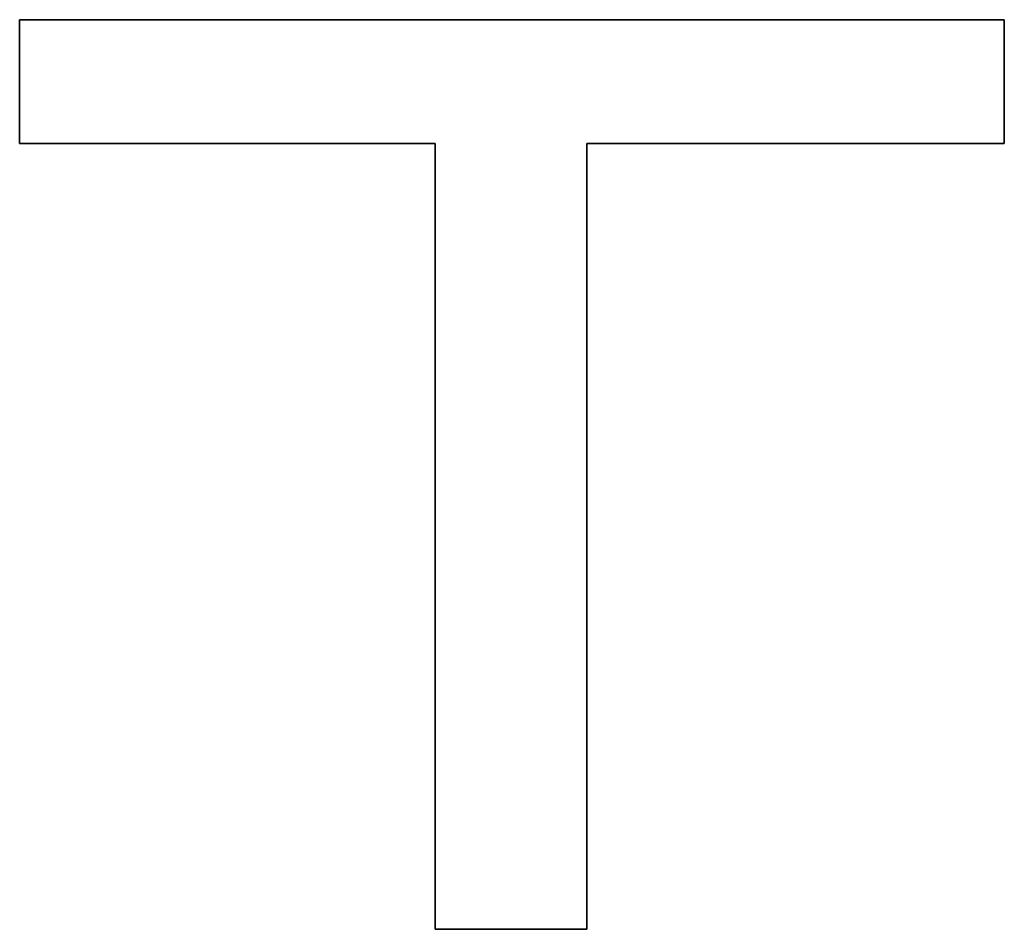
# Model space of a CAD drawing. Extents: x -4.4 to 4.4, y -6.1 to 5.8.
# Tile 42 of 157: x -0.913 to -0.784, y -1.159 to -1.039. Entities that reach past the tile are written whole.
import ezdxf

# ---------------------------------------------------------------- set-up
doc = ezdxf.new("R2010")
doc.units = 0
doc.layers.get('0').update_dxf_attribs({"linetype": 'CONTINUOUS'})

# ---------------------------------------------------------------- blocks, each defined once
blk = doc.blocks.new('*U1')
at = {"extrusion": (1, 0, 0)}
for p, q in [((-0.91341, -1.05541, 5.305), (-0.91341, -1.03908, 5.305)), ((-0.91341, -1.03908, 5.305), (-0.91341, -1.03908, 5.3048)), ((-0.91341, -1.03908, 5.3048), (-0.91341, -1.05541, 5.3048)), ((-0.91341, -1.05541, 5.305), (-0.91341, -1.05541, 5.3048)), ((-0.85861, -1.15908, 5.305), (-0.85861, -1.05541, 5.305)), ((-0.85861, -1.05541, 5.305), (-0.85861, -1.05541, 5.3048)), ((-0.85861, -1.05541, 5.3048), (-0.85861, -1.15908, 5.3048)), ((-0.85861, -1.15908, 5.305), (-0.85861, -1.15908, 5.3048))]:
    blk.add_line(p, q, dxfattribs=at)
at = {"extrusion": (0, -1, 0)}
for p, q in [((-0.91341, -1.03908, 5.305), (-0.78358, -1.03908, 5.305)), ((-0.91341, -1.03908, 5.305), (-0.91341, -1.03908, 5.3048)), ((-0.78358, -1.03908, 5.3048), (-0.91341, -1.03908, 5.3048)), ((-0.78358, -1.03908, 5.305), (-0.78358, -1.03908, 5.3048))]:
    blk.add_line(p, q, dxfattribs=at)
for p, q in [((-0.78358, -1.03908, 5.3048), (-0.91341, -1.03908, 5.3048)), ((-0.91341, -1.03908, 5.3048), (-0.91341, -1.05541, 5.3048)), ((-0.91341, -1.03908, 5.305), (-0.78358, -1.03908, 5.305)), ((-0.91341, -1.05541, 5.305), (-0.91341, -1.03908, 5.305)), ((-0.78358, -1.05541, 5.3048), (-0.78358, -1.03908, 5.3048)), ((-0.78358, -1.03908, 5.305), (-0.78358, -1.05541, 5.305)), ((-0.91341, -1.05541, 5.3048), (-0.85861, -1.05541, 5.3048)), ((-0.85861, -1.05541, 5.305), (-0.91341, -1.05541, 5.305)), ((-0.85861, -1.05541, 5.3048), (-0.85861, -1.15908, 5.3048)), ((-0.85861, -1.15908, 5.305), (-0.85861, -1.05541, 5.305)), ((-0.83861, -1.05541, 5.3048), (-0.78358, -1.05541, 5.3048)), ((-0.83861, -1.15908, 5.3048), (-0.83861, -1.05541, 5.3048)), ((-0.78358, -1.05541, 5.305), (-0.83861, -1.05541, 5.305)), ((-0.83861, -1.05541, 5.305), (-0.83861, -1.15908, 5.305)), ((-0.85861, -1.15908, 5.3048), (-0.83861, -1.15908, 5.3048)), ((-0.83861, -1.15908, 5.305), (-0.85861, -1.15908, 5.305))]:
    blk.add_line(p, q)
at = {"extrusion": (-1, 0, 0)}
for p, q in [((-0.78358, -1.03908, 5.305), (-0.78358, -1.05541, 5.305)), ((-0.78358, -1.03908, 5.305), (-0.78358, -1.03908, 5.3048)), ((-0.78358, -1.05541, 5.3048), (-0.78358, -1.03908, 5.3048)), ((-0.83861, -1.05541, 5.305), (-0.83861, -1.15908, 5.305)), ((-0.83861, -1.05541, 5.305), (-0.83861, -1.05541, 5.3048)), ((-0.83861, -1.15908, 5.3048), (-0.83861, -1.05541, 5.3048)), ((-0.78358, -1.05541, 5.305), (-0.78358, -1.05541, 5.3048)), ((-0.83861, -1.15908, 5.305), (-0.83861, -1.15908, 5.3048))]:
    blk.add_line(p, q, dxfattribs=at)
at = {"extrusion": (0, 1, 0)}
for p, q in [((-0.85861, -1.05541, 5.305), (-0.91341, -1.05541, 5.305)), ((-0.91341, -1.05541, 5.305), (-0.91341, -1.05541, 5.3048)), ((-0.91341, -1.05541, 5.3048), (-0.85861, -1.05541, 5.3048)), ((-0.85861, -1.05541, 5.305), (-0.85861, -1.05541, 5.3048)), ((-0.78358, -1.05541, 5.305), (-0.83861, -1.05541, 5.305)), ((-0.83861, -1.05541, 5.305), (-0.83861, -1.05541, 5.3048)), ((-0.83861, -1.05541, 5.3048), (-0.78358, -1.05541, 5.3048)), ((-0.78358, -1.05541, 5.305), (-0.78358, -1.05541, 5.3048)), ((-0.83861, -1.15908, 5.305), (-0.85861, -1.15908, 5.305)), ((-0.85861, -1.15908, 5.305), (-0.85861, -1.15908, 5.3048)), ((-0.85861, -1.15908, 5.3048), (-0.83861, -1.15908, 5.3048)), ((-0.83861, -1.15908, 5.305), (-0.83861, -1.15908, 5.3048))]:
    blk.add_line(p, q, dxfattribs=at)

msp = doc.modelspace()

# ---------------------------------------------------------------- block references
msp.add_blockref('*U1', (0, 0))

doc.saveas('drawing.dxf')
